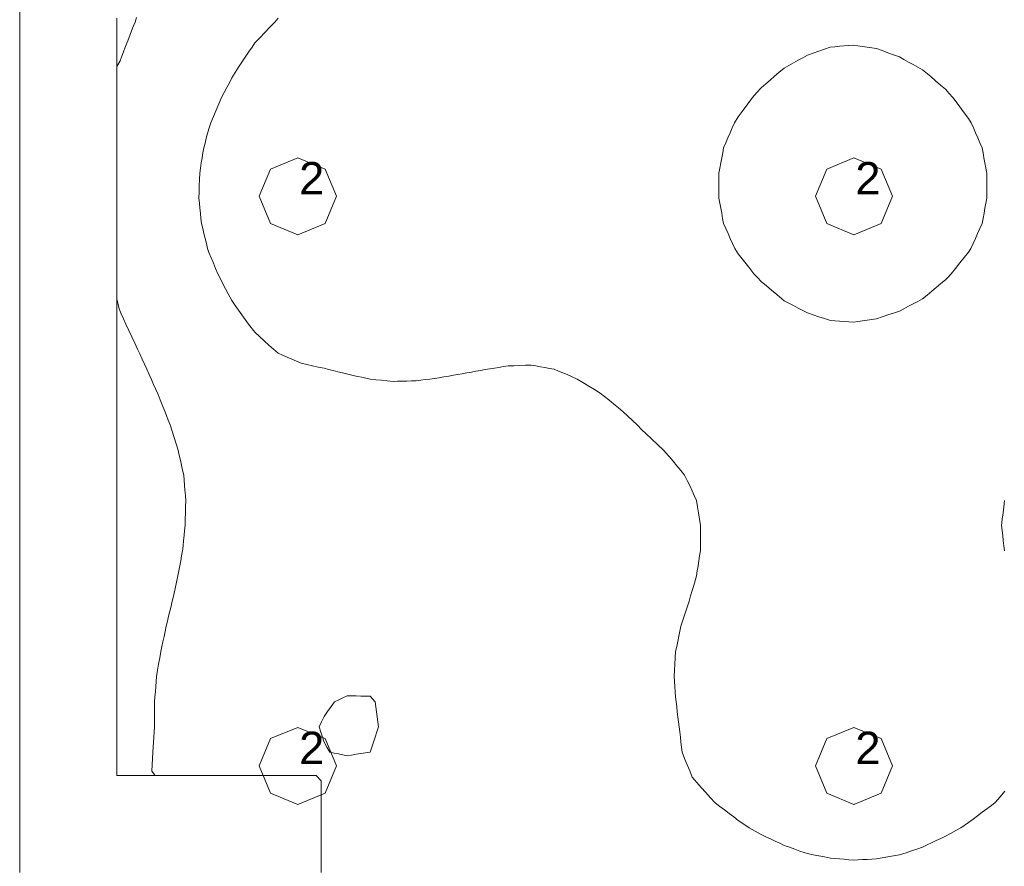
# Model space of a CAD drawing. Header units: millimetres. Extents: x -3350 to 1628655, y -3400 to 242269.
# Tile 47 of 73: x 1559793 to 1562832, y 12392 to 15005. Entities that reach past the tile are written whole.
import ezdxf
from ezdxf.xclip import XClip

# ---------------------------------------------------------------- set-up
doc = ezdxf.new("R2010")
doc.units = ezdxf.units.MM
doc.header["$MEASUREMENT"] = 0
doc.header["$XCLIPFRAME"] = 0
doc.linetypes.add('B0402', pattern=[937.5, 625, -312.5])
for name, color, linetype in [('19077_E_2-04_2_DLXLUMEX', 7, 'Continuous'), ('19077_E_2-04_2_New_0', 7, 'Continuous'), ('19077_E_2-04_2_New_DLXISO', 7, 'Continuous'), ('19077_E_2-04_2_New_DLXLUM', 7, 'Continuous')]:
    doc.layers.add(name, color=color, linetype=linetype)
doc.styles.add('GENERATED_STYLE_1', font='txt')

# ---------------------------------------------------------------- blocks, each defined once
blk = doc.blocks.new('Drawing_1_2', base_point=(1545683.5, -2338.8))
at = {"layer": '19077_E_2-04_2_New_0', "color": 6, "linetype": 'Continuous', "lineweight": 0}
for p, q in [((1559793.3, 12372.5), (1559793.3, 22372.5)), ((1559793.3, 22372.5), (1559793.3, 12372.5)), ((1559793.3, 12372.5), (1559793.3, 22372.5)), ((1559793.3, 12372.5), (1559793.3, 22372.5)), ((1559793.3, 22372.5), (1559793.3, 12372.5)), ((1559793.3, 12372.5), (1559793.3, 22372.5)), ((1559793.3, 22372.5), (1559793.3, 12372.5))]:
    blk.add_line(p, q, dxfattribs=at)
at = {"layer": '19077_E_2-04_2_New_DLXISO', "color": 30, "linetype": 'Continuous', "lineweight": 0, "flags": 128}
for points in [[(1560093.3, 15009.6), (1560093.3, 14993), (1560093.3, 14976.4), (1560093.3, 14959.8), (1560093.3, 14943.3), (1560093.3, 14926.7), (1560093.3, 14910.1), (1560093.3, 14893.5), (1560093.3, 14877), (1560093.3, 14860.4), (1560093.3, 14843.8), (1560093.3, 14827.2), (1560093.3, 14810.7), (1560093.3, 14794.1), (1560093.3, 14777.5), (1560093.3, 14760.9), (1560093.3, 14744.4), (1560093.3, 14727.8), (1560093.3, 14711.2), (1560093.3, 14694.6), (1560093.3, 14678.1), (1560093.3, 14661.5), (1560093.3, 14644.9), (1560093.3, 14628.3), (1560093.3, 14611.8), (1560093.3, 14595.2), (1560093.3, 14578.6), (1560093.3, 14562), (1560093.3, 14545.5), (1560093.3, 14528.9), (1560093.3, 14512.3), (1560093.3, 14495.7), (1560093.3, 14479.2), (1560093.3, 14462.6), (1560093.3, 14446), (1560093.3, 14429.4), (1560093.3, 14412.9), (1560093.3, 14396.3), (1560093.3, 14379.7), (1560093.3, 14363.1), (1560093.3, 14346.6), (1560093.3, 14330), (1560093.3, 14313.4), (1560093.3, 14296.8), (1560093.3, 14280.3), (1560093.3, 14263.7), (1560093.3, 14247.1), (1560093.3, 14230.5), (1560093.3, 14214), (1560093.3, 14197.4), (1560093.3, 14180.8), (1560093.3, 14164.2), (1560093.3, 14147.7), (1560093.3, 14131.1), (1560093.3, 14114.5), (1560093.3, 14097.9), (1560093.3, 14081.4), (1560093.3, 14064.8), (1560093.3, 14048.2), (1560093.3, 14031.6), (1560093.3, 14015.1), (1560093.3, 13998.5), (1560093.3, 13981.9), (1560093.3, 13965.3), (1560093.3, 13948.8), (1560093.3, 13932.2), (1560093.3, 13915.6), (1560093.3, 13899), (1560093.3, 13882.5), (1560093.3, 13865.9), (1560093.3, 13849.3), (1560093.3, 13832.7), (1560093.3, 13816.2), (1560093.3, 13799.6), (1560093.3, 13783), (1560093.3, 13766.4), (1560093.3, 13749.9), (1560093.3, 13733.3), (1560093.3, 13716.7), (1560093.3, 13700.1), (1560093.3, 13683.6), (1560093.3, 13667), (1560093.3, 13650.4), (1560093.3, 13633.8), (1560093.3, 13617.3), (1560093.3, 13600.7), (1560093.3, 13584.1), (1560093.3, 13567.5), (1560093.3, 13551), (1560093.3, 13534.4), (1560093.3, 13517.8), (1560093.3, 13501.2), (1560093.3, 13484.7), (1560093.3, 13468.1), (1560093.3, 13451.5), (1560093.3, 13434.9), (1560093.3, 13418.4), (1560093.3, 13401.8), (1560093.3, 13385.2), (1560093.3, 13368.6), (1560093.3, 13352.1), (1560093.3, 13335.5), (1560093.3, 13318.9), (1560093.3, 13302.4), (1560093.3, 13285.8), (1560093.3, 13269.2), (1560093.3, 13252.6), (1560093.3, 13236.1), (1560093.3, 13219.5), (1560093.3, 13202.9), (1560093.3, 13186.3), (1560093.3, 13169.8), (1560093.3, 13153.2), (1560093.3, 13136.6), (1560093.3, 13120), (1560093.3, 13103.5), (1560093.3, 13086.9), (1560093.3, 13070.3), (1560093.3, 13053.7), (1560093.3, 13037.2), (1560093.3, 13020.6), (1560093.3, 13004), (1560093.3, 12987.4), (1560093.3, 12970.9), (1560093.3, 12954.3), (1560093.3, 12937.7), (1560093.3, 12921.1), (1560093.3, 12904.6), (1560093.3, 12888), (1560093.3, 12871.4), (1560093.3, 12854.8), (1560093.3, 12838.3), (1560093.3, 12821.7), (1560093.3, 12805.1), (1560093.3, 12788.5), (1560093.3, 12772), (1560093.3, 12755.4), (1560093.3, 12738.8), (1560093.3, 12722.2), (1560093.3, 12705.7), (1560093.3, 12689.1), (1560093.3, 12672.5), (1560108.3, 12672.5), (1560123.3, 12672.5), (1560138.3, 12672.5), (1560153.3, 12672.5), (1560168.3, 12672.5), (1560183.3, 12672.5), (1560198.3, 12672.5), (1560213.3, 12672.5), (1560228.3, 12672.5), (1560243.3, 12672.5), (1560258.3, 12672.5), (1560273.3, 12672.5), (1560288.3, 12672.5), (1560303.3, 12672.5), (1560318.3, 12672.5), (1560333.3, 12672.5), (1560348.3, 12672.5), (1560363.3, 12672.5), (1560378.3, 12672.5), (1560393.3, 12672.5), (1560408.3, 12672.5), (1560423.3, 12672.5), (1560438.3, 12672.5), (1560453.3, 12672.5), (1560468.3, 12672.5), (1560483.3, 12672.5), (1560498.3, 12672.5), (1560513.3, 12672.5), (1560528.3, 12672.5), (1560543.3, 12672.5), (1560558.3, 12672.5), (1560573.3, 12672.5), (1560588.3, 12672.5), (1560603.3, 12672.5), (1560618.3, 12672.5), (1560633.3, 12672.5), (1560648.3, 12672.5), (1560663.3, 12672.5), (1560678.3, 12672.5), (1560693.3, 12672.5), (1560708.3, 12672.5), (1560723.3, 12655.9), (1560723.3, 12639.2), (1560723.3, 12622.5), (1560723.3, 12605.9), (1560723.3, 12589.2), (1560723.3, 12572.5), (1560723.3, 12555.9), (1560723.3, 12539.2), (1560723.3, 12522.5), (1560723.3, 12505.9), (1560723.3, 12489.2), (1560723.3, 12472.5), (1560723.3, 12455.9), (1560723.3, 12439.2), (1560723.3, 12422.5), (1560723.3, 12405.9), (1560723.3, 12389.2)], [(1560590.6, 15009.5), (1560580.4, 14998.1), (1560565.2, 14982), (1560550, 14965.8), (1560534.7, 14949.7), (1560519.5, 14933.5), (1560510.4, 14920.4), (1560500, 14904.8), (1560489.6, 14889.3), (1560479.2, 14873.8), (1560468.8, 14858.2), (1560458.4, 14842.7), (1560448.5, 14826), (1560440.5, 14810.8), (1560432.4, 14795.5), (1560424.4, 14780.2), (1560416.4, 14765), (1560408.1, 14745.5), (1560399.8, 14726.1), (1560391.6, 14706.7), (1560383.3, 14687.2), (1560377.5, 14668.8), (1560373.4, 14653.9), (1560369.3, 14639.1), (1560365.3, 14624.3), (1560361.2, 14609.5), (1560358.8, 14594), (1560356.3, 14578.4), (1560353.8, 14562.9), (1560351.4, 14547.3), (1560348.9, 14531.8), (1560348.3, 14512.4), (1560347.7, 14492.9), (1560347.1, 14473.5), (1560346.5, 14454.1), (1560348, 14438.5), (1560349.6, 14423), (1560351.2, 14407.5), (1560352.8, 14391.9), (1560354.4, 14376.4), (1560358.1, 14360.8), (1560361.9, 14345.3), (1560365.7, 14329.7), (1560369.4, 14314.2), (1560373.2, 14298.6), (1560377.5, 14286.7), (1560384.2, 14270.2), (1560391, 14253.8), (1560397.8, 14237.4), (1560404.5, 14220.9), (1560412.7, 14205.4), (1560420.8, 14189.8), (1560429, 14174.3), (1560437.1, 14158.8), (1560448.5, 14138), (1560458.7, 14123.5), (1560468.9, 14109), (1560479.2, 14094.5), (1560489.4, 14080), (1560499.6, 14065.5), (1560519.5, 14040.5), (1560533.9, 14027.3), (1560548.3, 14014.1), (1560562.7, 14001), (1560577, 13987.8), (1560590.6, 13975.7), (1560604.8, 13969.5), (1560619, 13963.4), (1560633.2, 13957.2), (1560647.4, 13951), (1560661.6, 13944.8), (1560679.4, 13940.9), (1560697.1, 13937), (1560714.9, 13933.1), (1560732.6, 13929.3), (1560746.8, 13925.7), (1560761, 13922.1), (1560775.2, 13918.5), (1560789.5, 13914.9), (1560810.1, 13910.1), (1560823, 13907.1), (1560836, 13904.2), (1560848.9, 13901.3), (1560861.8, 13898.4), (1560874.7, 13895.5), (1560892.5, 13893.8), (1560910.2, 13892.1), (1560928, 13890.4), (1560945.7, 13888.7), (1560959.9, 13889), (1560974.1, 13889.4), (1560988.4, 13889.8), (1561002.6, 13890.1), (1561016.8, 13890.5), (1561031, 13892.3), (1561045.2, 13894.2), (1561059.4, 13896), (1561073.6, 13897.8), (1561087.8, 13899.7), (1561102.7, 13902.3), (1561117.6, 13904.9), (1561132.5, 13907.5), (1561158.8, 13912.1), (1561173, 13914.7), (1561187.3, 13917.3), (1561201.5, 13919.8), (1561215.7, 13922.4), (1561229.9, 13925), (1561244.1, 13927.3), (1561258.3, 13929.6), (1561272.5, 13931.9), (1561286.7, 13934.2), (1561300.9, 13936.6), (1561318.7, 13937.1), (1561336.4, 13937.7), (1561354.2, 13938.3), (1561371.9, 13938.9), (1561386.2, 13936.4), (1561400.4, 13933.8), (1561414.6, 13931.3), (1561428.8, 13928.7), (1561443, 13926.2), (1561456.3, 13920.8), (1561469.7, 13915.4), (1561483, 13910.1), (1561498.5, 13903.1), (1561514, 13896.1), (1561531.8, 13885.3), (1561549.5, 13874.4), (1561567.3, 13863.5), (1561585.1, 13852.7), (1561598.1, 13842.5), (1561611.2, 13832.3), (1561626.2, 13819.8), (1561641.1, 13807.2), (1561656.1, 13794.6), (1561670.3, 13781.3), (1561684.6, 13767.9), (1561698.8, 13754.6), (1561713, 13740.7), (1561727.1, 13726.8), (1561744.8, 13710.2), (1561762.4, 13693.5), (1561780, 13676.9), (1561789.1, 13666.8), (1561798.2, 13656.6), (1561810.1, 13642.3), (1561821.9, 13627.9), (1561833.8, 13613.5), (1561845.7, 13599.2), (1561853.6, 13583.1), (1561861.4, 13567.1), (1561869.2, 13551), (1561875.5, 13536.2), (1561881.9, 13521.5), (1561885, 13502), (1561888.1, 13482.6), (1561891.2, 13463.2), (1561894.4, 13443.7), (1561894.3, 13428.2), (1561894.3, 13412.7), (1561894.3, 13397.1), (1561894.3, 13381.6), (1561894.3, 13366), (1561891.9, 13350.5), (1561889.5, 13334.9), (1561887.1, 13319.4), (1561884.7, 13303.9), (1561882.3, 13288.3), (1561875.8, 13266), (1561869.2, 13243.7), (1561864.2, 13227.2), (1561859.2, 13210.6), (1561854.1, 13195.1), (1561849.1, 13179.5), (1561844, 13164), (1561839, 13148.4), (1561833.9, 13132.9), (1561830.7, 13117.3), (1561827.5, 13101.8), (1561824.3, 13086.2), (1561821.1, 13070.7), (1561817.9, 13055.2), (1561816.7, 13035.7), (1561815.5, 13016.3), (1561814.4, 12996.9), (1561813.2, 12977.4), (1561814.4, 12961.9), (1561815.6, 12946.4), (1561816.7, 12930.8), (1561817.9, 12915.3), (1561819.1, 12899.7), (1561821.1, 12884.2), (1561823, 12868.6), (1561825, 12853.1), (1561827, 12837.5), (1561828.9, 12822), (1561830.7, 12806.5), (1561832.5, 12790.9), (1561834.2, 12775.4), (1561836, 12759.8), (1561837.8, 12744.3), (1561845.6, 12724.9), (1561853.5, 12705.6), (1561861.3, 12686.2), (1561869.3, 12666.6), (1561883.2, 12651), (1561897, 12635.5), (1561910.9, 12619.9), (1561924.8, 12604.4), (1561940.2, 12587.6), (1561954.4, 12576.8), (1561968.6, 12566), (1561982.9, 12555.2), (1561997.1, 12544.4), (1562011.3, 12533.6), (1562028.1, 12522.4), (1562045, 12511.1), (1562063.6, 12500.5), (1562082.3, 12489.8), (1562096.5, 12483.1), (1562110.7, 12476.4), (1562124.9, 12469.7), (1562139.1, 12463), (1562153.3, 12456.3), (1562169.4, 12450.5), (1562185.4, 12444.8), (1562201.4, 12439.1), (1562217.4, 12433.4), (1562224.4, 12431.3), (1562242.1, 12427.7), (1562259.9, 12424.2), (1562277.6, 12420.6), (1562295.4, 12417), (1562309.6, 12415.8), (1562323.8, 12414.7), (1562338, 12413.5), (1562352.2, 12412.3), (1562366.4, 12411.2), (1562380.7, 12411.8), (1562394.9, 12412.5), (1562409.1, 12413.2), (1562423.3, 12413.9), (1562437.5, 12414.6), (1562455.2, 12417.7), (1562473, 12420.9), (1562490.8, 12424.1), (1562508.5, 12427.3), (1562518.7, 12430.4), (1562528.9, 12433.4), (1562545.8, 12439.3), (1562562.7, 12445.2), (1562579.5, 12451), (1562593.8, 12457.7), (1562608, 12464.4), (1562622.2, 12471.1), (1562636.4, 12477.8), (1562650.6, 12484.5), (1562666.4, 12493.4), (1562682.3, 12502.3), (1562698.1, 12511.1), (1562721.6, 12526.9), (1562735.8, 12537.4), (1562750, 12548), (1562764.2, 12558.5), (1562778.4, 12569.1), (1562792.7, 12579.6), (1562804.3, 12588.9), (1562819.1, 12606.2), (1562834, 12623.6)], [(1562832.7, 13366), (1562830.9, 13381.6), (1562829.1, 13397.1), (1562827.4, 13412.7), (1562825.6, 13428.2), (1562823.8, 13443.7), (1562826, 13463.2), (1562828.3, 13482.6), (1562830.5, 13502), (1562832.7, 13521.5)]]:
    blk.add_lwpolyline(points, dxfattribs=at)
at = {"layer": '19077_E_2-04_2_New_DLXISO', "color": 14, "linetype": 'Continuous', "lineweight": 0, "flags": 128}
blk.add_lwpolyline([(1560093.3, 15009.6), (1560093.3, 14993), (1560093.3, 14976.4), (1560093.3, 14959.8), (1560093.3, 14943.3), (1560093.3, 14926.7), (1560093.3, 14910.1), (1560093.3, 14893.5), (1560093.3, 14877), (1560093.3, 14860.4), (1560093.3, 14843.8), (1560093.3, 14827.2), (1560093.3, 14810.7), (1560093.3, 14794.1), (1560093.3, 14777.5), (1560093.3, 14760.9), (1560093.3, 14744.4), (1560093.3, 14727.8), (1560093.3, 14711.2), (1560093.3, 14694.6), (1560093.3, 14678.1), (1560093.3, 14661.5), (1560093.3, 14644.9), (1560093.3, 14628.3), (1560093.3, 14611.8), (1560093.3, 14595.2), (1560093.3, 14578.6), (1560093.3, 14562), (1560093.3, 14545.5), (1560093.3, 14528.9), (1560093.3, 14512.3), (1560093.3, 14495.7), (1560093.3, 14479.2), (1560093.3, 14462.6), (1560093.3, 14446), (1560093.3, 14429.4), (1560093.3, 14412.9), (1560093.3, 14396.3), (1560093.3, 14379.7), (1560093.3, 14363.1), (1560093.3, 14346.6), (1560093.3, 14330), (1560093.3, 14313.4), (1560093.3, 14296.8), (1560093.3, 14280.3), (1560093.3, 14263.7), (1560093.3, 14247.1), (1560093.3, 14230.5), (1560093.3, 14214), (1560093.3, 14197.4), (1560093.3, 14180.8), (1560093.3, 14164.2), (1560093.3, 14147.7), (1560093.3, 14131.1), (1560093.3, 14114.5), (1560093.3, 14097.9), (1560093.3, 14081.4), (1560093.3, 14064.8), (1560093.3, 14048.2), (1560093.3, 14031.6), (1560093.3, 14015.1), (1560093.3, 13998.5), (1560093.3, 13981.9), (1560093.3, 13965.3), (1560093.3, 13948.8), (1560093.3, 13932.2), (1560093.3, 13915.6), (1560093.3, 13899), (1560093.3, 13882.5), (1560093.3, 13865.9), (1560093.3, 13849.3), (1560093.3, 13832.7), (1560093.3, 13816.2), (1560093.3, 13799.6), (1560093.3, 13783), (1560093.3, 13766.4), (1560093.3, 13749.9), (1560093.3, 13733.3), (1560093.3, 13716.7), (1560093.3, 13700.1), (1560093.3, 13683.6), (1560093.3, 13667), (1560093.3, 13650.4), (1560093.3, 13633.8), (1560093.3, 13617.3), (1560093.3, 13600.7), (1560093.3, 13584.1), (1560093.3, 13567.5), (1560093.3, 13551), (1560093.3, 13534.4), (1560093.3, 13517.8), (1560093.3, 13501.2), (1560093.3, 13484.7), (1560093.3, 13468.1), (1560093.3, 13451.5), (1560093.3, 13434.9), (1560093.3, 13418.4), (1560093.3, 13401.8), (1560093.3, 13385.2), (1560093.3, 13368.6), (1560093.3, 13352.1), (1560093.3, 13335.5), (1560093.3, 13318.9), (1560093.3, 13302.4), (1560093.3, 13285.8), (1560093.3, 13269.2), (1560093.3, 13252.6), (1560093.3, 13236.1), (1560093.3, 13219.5), (1560093.3, 13202.9), (1560093.3, 13186.3), (1560093.3, 13169.8), (1560093.3, 13153.2), (1560093.3, 13136.6), (1560093.3, 13120), (1560093.3, 13103.5), (1560093.3, 13086.9), (1560093.3, 13070.3), (1560093.3, 13053.7), (1560093.3, 13037.2), (1560093.3, 13020.6), (1560093.3, 13004), (1560093.3, 12987.4), (1560093.3, 12970.9), (1560093.3, 12954.3), (1560093.3, 12937.7), (1560093.3, 12921.1), (1560093.3, 12904.6), (1560093.3, 12888), (1560093.3, 12871.4), (1560093.3, 12854.8), (1560093.3, 12838.3), (1560093.3, 12821.7), (1560093.3, 12805.1), (1560093.3, 12788.5), (1560093.3, 12772), (1560093.3, 12755.4), (1560093.3, 12738.8), (1560093.3, 12722.2), (1560093.3, 12705.7), (1560093.3, 12689.1), (1560093.3, 12672.5), (1560108.3, 12672.5), (1560123.3, 12672.5), (1560138.3, 12672.5), (1560153.3, 12672.5), (1560168.3, 12672.5), (1560183.3, 12672.5), (1560198.3, 12672.5), (1560213.3, 12672.5), (1560228.3, 12672.5), (1560243.3, 12672.5), (1560258.3, 12672.5), (1560273.3, 12672.5), (1560288.3, 12672.5), (1560303.3, 12672.5), (1560318.3, 12672.5), (1560333.3, 12672.5), (1560348.3, 12672.5), (1560363.3, 12672.5), (1560378.3, 12672.5), (1560393.3, 12672.5), (1560408.3, 12672.5), (1560423.3, 12672.5), (1560438.3, 12672.5), (1560453.3, 12672.5), (1560468.3, 12672.5), (1560483.3, 12672.5), (1560498.3, 12672.5), (1560513.3, 12672.5), (1560528.3, 12672.5), (1560543.3, 12672.5), (1560558.3, 12672.5), (1560573.3, 12672.5), (1560588.3, 12672.5), (1560603.3, 12672.5), (1560618.3, 12672.5), (1560633.3, 12672.5), (1560648.3, 12672.5), (1560663.3, 12672.5), (1560678.3, 12672.5), (1560693.3, 12672.5), (1560708.3, 12672.5), (1560723.3, 12655.9), (1560723.3, 12639.2), (1560723.3, 12622.5), (1560723.3, 12605.9), (1560723.3, 12589.2), (1560723.3, 12572.5), (1560723.3, 12555.9), (1560723.3, 12539.2), (1560723.3, 12522.5), (1560723.3, 12505.9), (1560723.3, 12489.2), (1560723.3, 12472.5), (1560723.3, 12455.9), (1560723.3, 12439.2), (1560723.3, 12422.5), (1560723.3, 12405.9), (1560723.3, 12389.2)], dxfattribs=at)
at = {"layer": '19077_E_2-04_2_New_DLXISO', "color": 9, "linetype": 'Continuous', "lineweight": 0, "flags": 128}
blk.add_lwpolyline([(1560093.3, 15009.6), (1560093.3, 14993), (1560093.3, 14976.4), (1560093.3, 14959.8), (1560093.3, 14943.3), (1560093.3, 14926.7), (1560093.3, 14910.1), (1560093.3, 14893.5), (1560093.3, 14877), (1560093.3, 14860.4), (1560093.3, 14843.8), (1560093.3, 14827.2), (1560093.3, 14810.7), (1560093.3, 14794.1), (1560093.3, 14777.5), (1560093.3, 14760.9), (1560093.3, 14744.4), (1560093.3, 14727.8), (1560093.3, 14711.2), (1560093.3, 14694.6), (1560093.3, 14678.1), (1560093.3, 14661.5), (1560093.3, 14644.9), (1560093.3, 14628.3), (1560093.3, 14611.8), (1560093.3, 14595.2), (1560093.3, 14578.6), (1560093.3, 14562), (1560093.3, 14545.5), (1560093.3, 14528.9), (1560093.3, 14512.3), (1560093.3, 14495.7), (1560093.3, 14479.2), (1560093.3, 14462.6), (1560093.3, 14446), (1560093.3, 14429.4), (1560093.3, 14412.9), (1560093.3, 14396.3), (1560093.3, 14379.7), (1560093.3, 14363.1), (1560093.3, 14346.6), (1560093.3, 14330), (1560093.3, 14313.4), (1560093.3, 14296.8), (1560093.3, 14280.3), (1560093.3, 14263.7), (1560093.3, 14247.1), (1560093.3, 14230.5), (1560093.3, 14214), (1560093.3, 14197.4), (1560093.3, 14180.8), (1560093.3, 14164.2), (1560093.3, 14147.7), (1560093.3, 14131.1), (1560093.3, 14114.5), (1560093.3, 14097.9), (1560093.3, 14081.4), (1560093.3, 14064.8), (1560093.3, 14048.2), (1560093.3, 14031.6), (1560093.3, 14015.1), (1560093.3, 13998.5), (1560093.3, 13981.9), (1560093.3, 13965.3), (1560093.3, 13948.8), (1560093.3, 13932.2), (1560093.3, 13915.6), (1560093.3, 13899), (1560093.3, 13882.5), (1560093.3, 13865.9), (1560093.3, 13849.3), (1560093.3, 13832.7), (1560093.3, 13816.2), (1560093.3, 13799.6), (1560093.3, 13783), (1560093.3, 13766.4), (1560093.3, 13749.9), (1560093.3, 13733.3), (1560093.3, 13716.7), (1560093.3, 13700.1), (1560093.3, 13683.6), (1560093.3, 13667), (1560093.3, 13650.4), (1560093.3, 13633.8), (1560093.3, 13617.3), (1560093.3, 13600.7), (1560093.3, 13584.1), (1560093.3, 13567.5), (1560093.3, 13551), (1560093.3, 13534.4), (1560093.3, 13517.8), (1560093.3, 13501.2), (1560093.3, 13484.7), (1560093.3, 13468.1), (1560093.3, 13451.5), (1560093.3, 13434.9), (1560093.3, 13418.4), (1560093.3, 13401.8), (1560093.3, 13385.2), (1560093.3, 13368.6), (1560093.3, 13352.1), (1560093.3, 13335.5), (1560093.3, 13318.9), (1560093.3, 13302.4), (1560093.3, 13285.8), (1560093.3, 13269.2), (1560093.3, 13252.6), (1560093.3, 13236.1), (1560093.3, 13219.5), (1560093.3, 13202.9), (1560093.3, 13186.3), (1560093.3, 13169.8), (1560093.3, 13153.2), (1560093.3, 13136.6), (1560093.3, 13120), (1560093.3, 13103.5), (1560093.3, 13086.9), (1560093.3, 13070.3), (1560093.3, 13053.7), (1560093.3, 13037.2), (1560093.3, 13020.6), (1560093.3, 13004), (1560093.3, 12987.4), (1560093.3, 12970.9), (1560093.3, 12954.3), (1560093.3, 12937.7), (1560093.3, 12921.1), (1560093.3, 12904.6), (1560093.3, 12888), (1560093.3, 12871.4), (1560093.3, 12854.8), (1560093.3, 12838.3), (1560093.3, 12821.7), (1560093.3, 12805.1), (1560093.3, 12788.5), (1560093.3, 12772), (1560093.3, 12755.4), (1560093.3, 12738.8), (1560093.3, 12722.2), (1560093.3, 12705.7), (1560093.3, 12689.1), (1560093.3, 12672.5), (1560108.3, 12672.5), (1560123.3, 12672.5), (1560138.3, 12672.5), (1560153.3, 12672.5), (1560168.3, 12672.5), (1560183.3, 12672.5), (1560198.3, 12672.5), (1560213.3, 12672.5), (1560228.3, 12672.5), (1560243.3, 12672.5), (1560258.3, 12672.5), (1560273.3, 12672.5), (1560288.3, 12672.5), (1560303.3, 12672.5), (1560318.3, 12672.5), (1560333.3, 12672.5), (1560348.3, 12672.5), (1560363.3, 12672.5), (1560378.3, 12672.5), (1560393.3, 12672.5), (1560408.3, 12672.5), (1560423.3, 12672.5), (1560438.3, 12672.5), (1560453.3, 12672.5), (1560468.3, 12672.5), (1560483.3, 12672.5), (1560498.3, 12672.5), (1560513.3, 12672.5), (1560528.3, 12672.5), (1560543.3, 12672.5), (1560558.3, 12672.5), (1560573.3, 12672.5), (1560588.3, 12672.5), (1560603.3, 12672.5), (1560618.3, 12672.5), (1560633.3, 12672.5), (1560648.3, 12672.5), (1560663.3, 12672.5), (1560678.3, 12672.5), (1560693.3, 12672.5), (1560708.3, 12672.5), (1560723.3, 12655.9), (1560723.3, 12639.2), (1560723.3, 12622.5), (1560723.3, 12605.9), (1560723.3, 12589.2), (1560723.3, 12572.5), (1560723.3, 12555.9), (1560723.3, 12539.2), (1560723.3, 12522.5), (1560723.3, 12505.9), (1560723.3, 12489.2), (1560723.3, 12472.5), (1560723.3, 12455.9), (1560723.3, 12439.2), (1560723.3, 12422.5), (1560723.3, 12405.9), (1560723.3, 12389.2)], dxfattribs=at)
at = {"layer": '19077_E_2-04_2_New_DLXISO', "color": 2, "linetype": 'Continuous', "lineweight": 0, "flags": 128}
blk.add_lwpolyline([(1560093.3, 15009.6), (1560093.3, 14993), (1560093.3, 14976.4), (1560093.3, 14959.8), (1560093.3, 14943.3), (1560093.3, 14926.7), (1560093.3, 14910.1), (1560093.3, 14893.5), (1560093.3, 14877), (1560093.3, 14860.4), (1560093.3, 14843.8), (1560093.3, 14827.2), (1560093.3, 14810.7), (1560093.3, 14794.1), (1560093.3, 14777.5), (1560093.3, 14760.9), (1560093.3, 14744.4), (1560093.3, 14727.8), (1560093.3, 14711.2), (1560093.3, 14694.6), (1560093.3, 14678.1), (1560093.3, 14661.5), (1560093.3, 14644.9), (1560093.3, 14628.3), (1560093.3, 14611.8), (1560093.3, 14595.2), (1560093.3, 14578.6), (1560093.3, 14562), (1560093.3, 14545.5), (1560093.3, 14528.9), (1560093.3, 14512.3), (1560093.3, 14495.7), (1560093.3, 14479.2), (1560093.3, 14462.6), (1560093.3, 14446), (1560093.3, 14429.4), (1560093.3, 14412.9), (1560093.3, 14396.3), (1560093.3, 14379.7), (1560093.3, 14363.1), (1560093.3, 14346.6), (1560093.3, 14330), (1560093.3, 14313.4), (1560093.3, 14296.8), (1560093.3, 14280.3), (1560093.3, 14263.7), (1560093.3, 14247.1), (1560093.3, 14230.5), (1560093.3, 14214), (1560093.3, 14197.4), (1560093.3, 14180.8), (1560093.3, 14164.2), (1560093.3, 14147.7), (1560093.3, 14131.1), (1560093.3, 14114.5), (1560093.3, 14097.9), (1560093.3, 14081.4), (1560093.3, 14064.8), (1560093.3, 14048.2), (1560093.3, 14031.6), (1560093.3, 14015.1), (1560093.3, 13998.5), (1560093.3, 13981.9), (1560093.3, 13965.3), (1560093.3, 13948.8), (1560093.3, 13932.2), (1560093.3, 13915.6), (1560093.3, 13899), (1560093.3, 13882.5), (1560093.3, 13865.9), (1560093.3, 13849.3), (1560093.3, 13832.7), (1560093.3, 13816.2), (1560093.3, 13799.6), (1560093.3, 13783), (1560093.3, 13766.4), (1560093.3, 13749.9), (1560093.3, 13733.3), (1560093.3, 13716.7), (1560093.3, 13700.1), (1560093.3, 13683.6), (1560093.3, 13667), (1560093.3, 13650.4), (1560093.3, 13633.8), (1560093.3, 13617.3), (1560093.3, 13600.7), (1560093.3, 13584.1), (1560093.3, 13567.5), (1560093.3, 13551), (1560093.3, 13534.4), (1560093.3, 13517.8), (1560093.3, 13501.2), (1560093.3, 13484.7), (1560093.3, 13468.1), (1560093.3, 13451.5), (1560093.3, 13434.9), (1560093.3, 13418.4), (1560093.3, 13401.8), (1560093.3, 13385.2), (1560093.3, 13368.6), (1560093.3, 13352.1), (1560093.3, 13335.5), (1560093.3, 13318.9), (1560093.3, 13302.4), (1560093.3, 13285.8), (1560093.3, 13269.2), (1560093.3, 13252.6), (1560093.3, 13236.1), (1560093.3, 13219.5), (1560093.3, 13202.9), (1560093.3, 13186.3), (1560093.3, 13169.8), (1560093.3, 13153.2), (1560093.3, 13136.6), (1560093.3, 13120), (1560093.3, 13103.5), (1560093.3, 13086.9), (1560093.3, 13070.3), (1560093.3, 13053.7), (1560093.3, 13037.2), (1560093.3, 13020.6), (1560093.3, 13004), (1560093.3, 12987.4), (1560093.3, 12970.9), (1560093.3, 12954.3), (1560093.3, 12937.7), (1560093.3, 12921.1), (1560093.3, 12904.6), (1560093.3, 12888), (1560093.3, 12871.4), (1560093.3, 12854.8), (1560093.3, 12838.3), (1560093.3, 12821.7), (1560093.3, 12805.1), (1560093.3, 12788.5), (1560093.3, 12772), (1560093.3, 12755.4), (1560093.3, 12738.8), (1560093.3, 12722.2), (1560093.3, 12705.7), (1560093.3, 12689.1), (1560093.3, 12672.5), (1560108.3, 12672.5), (1560123.3, 12672.5), (1560138.3, 12672.5), (1560153.3, 12672.5), (1560168.3, 12672.5), (1560183.3, 12672.5), (1560198.3, 12672.5), (1560213.3, 12672.5), (1560228.3, 12672.5), (1560243.3, 12672.5), (1560258.3, 12672.5), (1560273.3, 12672.5), (1560288.3, 12672.5), (1560303.3, 12672.5), (1560318.3, 12672.5), (1560333.3, 12672.5), (1560348.3, 12672.5), (1560363.3, 12672.5), (1560378.3, 12672.5), (1560393.3, 12672.5), (1560408.3, 12672.5), (1560423.3, 12672.5), (1560438.3, 12672.5), (1560453.3, 12672.5), (1560468.3, 12672.5), (1560483.3, 12672.5), (1560498.3, 12672.5), (1560513.3, 12672.5), (1560528.3, 12672.5), (1560543.3, 12672.5), (1560558.3, 12672.5), (1560573.3, 12672.5), (1560588.3, 12672.5), (1560603.3, 12672.5), (1560618.3, 12672.5), (1560633.3, 12672.5), (1560648.3, 12672.5), (1560663.3, 12672.5), (1560678.3, 12672.5), (1560693.3, 12672.5), (1560708.3, 12672.5), (1560723.3, 12655.9), (1560723.3, 12639.2), (1560723.3, 12622.5), (1560723.3, 12605.9), (1560723.3, 12589.2), (1560723.3, 12572.5), (1560723.3, 12555.9), (1560723.3, 12539.2), (1560723.3, 12522.5), (1560723.3, 12505.9), (1560723.3, 12489.2), (1560723.3, 12472.5), (1560723.3, 12455.9), (1560723.3, 12439.2), (1560723.3, 12422.5), (1560723.3, 12405.9), (1560723.3, 12389.2)], dxfattribs=at)
at = {"layer": '19077_E_2-04_2_New_DLXISO', "color": 5, "linetype": 'Continuous', "lineweight": 0, "flags": 128}
blk.add_lwpolyline([(1560093.3, 15009.6), (1560093.3, 14993), (1560093.3, 14976.4), (1560093.3, 14959.8), (1560093.3, 14943.3), (1560093.3, 14926.7), (1560093.3, 14910.1), (1560093.3, 14893.5), (1560093.3, 14877), (1560093.3, 14860.4), (1560093.3, 14843.8), (1560093.3, 14827.2), (1560093.3, 14810.7), (1560093.3, 14794.1), (1560093.3, 14777.5), (1560093.3, 14760.9), (1560093.3, 14744.4), (1560093.3, 14727.8), (1560093.3, 14711.2), (1560093.3, 14694.6), (1560093.3, 14678.1), (1560093.3, 14661.5), (1560093.3, 14644.9), (1560093.3, 14628.3), (1560093.3, 14611.8), (1560093.3, 14595.2), (1560093.3, 14578.6), (1560093.3, 14562), (1560093.3, 14545.5), (1560093.3, 14528.9), (1560093.3, 14512.3), (1560093.3, 14495.7), (1560093.3, 14479.2), (1560093.3, 14462.6), (1560093.3, 14446), (1560093.3, 14429.4), (1560093.3, 14412.9), (1560093.3, 14396.3), (1560093.3, 14379.7), (1560093.3, 14363.1), (1560093.3, 14346.6), (1560093.3, 14330), (1560093.3, 14313.4), (1560093.3, 14296.8), (1560093.3, 14280.3), (1560093.3, 14263.7), (1560093.3, 14247.1), (1560093.3, 14230.5), (1560093.3, 14214), (1560093.3, 14197.4), (1560093.3, 14180.8), (1560093.3, 14164.2), (1560093.3, 14147.7), (1560093.3, 14131.1), (1560093.3, 14114.5), (1560093.3, 14097.9), (1560093.3, 14081.4), (1560093.3, 14064.8), (1560093.3, 14048.2), (1560093.3, 14031.6), (1560093.3, 14015.1), (1560093.3, 13998.5), (1560093.3, 13981.9), (1560093.3, 13965.3), (1560093.3, 13948.8), (1560093.3, 13932.2), (1560093.3, 13915.6), (1560093.3, 13899), (1560093.3, 13882.5), (1560093.3, 13865.9), (1560093.3, 13849.3), (1560093.3, 13832.7), (1560093.3, 13816.2), (1560093.3, 13799.6), (1560093.3, 13783), (1560093.3, 13766.4), (1560093.3, 13749.9), (1560093.3, 13733.3), (1560093.3, 13716.7), (1560093.3, 13700.1), (1560093.3, 13683.6), (1560093.3, 13667), (1560093.3, 13650.4), (1560093.3, 13633.8), (1560093.3, 13617.3), (1560093.3, 13600.7), (1560093.3, 13584.1), (1560093.3, 13567.5), (1560093.3, 13551), (1560093.3, 13534.4), (1560093.3, 13517.8), (1560093.3, 13501.2), (1560093.3, 13484.7), (1560093.3, 13468.1), (1560093.3, 13451.5), (1560093.3, 13434.9), (1560093.3, 13418.4), (1560093.3, 13401.8), (1560093.3, 13385.2), (1560093.3, 13368.6), (1560093.3, 13352.1), (1560093.3, 13335.5), (1560093.3, 13318.9), (1560093.3, 13302.4), (1560093.3, 13285.8), (1560093.3, 13269.2), (1560093.3, 13252.6), (1560093.3, 13236.1), (1560093.3, 13219.5), (1560093.3, 13202.9), (1560093.3, 13186.3), (1560093.3, 13169.8), (1560093.3, 13153.2), (1560093.3, 13136.6), (1560093.3, 13120), (1560093.3, 13103.5), (1560093.3, 13086.9), (1560093.3, 13070.3), (1560093.3, 13053.7), (1560093.3, 13037.2), (1560093.3, 13020.6), (1560093.3, 13004), (1560093.3, 12987.4), (1560093.3, 12970.9), (1560093.3, 12954.3), (1560093.3, 12937.7), (1560093.3, 12921.1), (1560093.3, 12904.6), (1560093.3, 12888), (1560093.3, 12871.4), (1560093.3, 12854.8), (1560093.3, 12838.3), (1560093.3, 12821.7), (1560093.3, 12805.1), (1560093.3, 12788.5), (1560093.3, 12772), (1560093.3, 12755.4), (1560093.3, 12738.8), (1560093.3, 12722.2), (1560093.3, 12705.7), (1560093.3, 12689.1), (1560093.3, 12672.5), (1560108.3, 12672.5), (1560123.3, 12672.5), (1560138.3, 12672.5), (1560153.3, 12672.5), (1560168.3, 12672.5), (1560183.3, 12672.5), (1560198.3, 12672.5), (1560213.3, 12672.5), (1560228.3, 12672.5), (1560243.3, 12672.5), (1560258.3, 12672.5), (1560273.3, 12672.5), (1560288.3, 12672.5), (1560303.3, 12672.5), (1560318.3, 12672.5), (1560333.3, 12672.5), (1560348.3, 12672.5), (1560363.3, 12672.5), (1560378.3, 12672.5), (1560393.3, 12672.5), (1560408.3, 12672.5), (1560423.3, 12672.5), (1560438.3, 12672.5), (1560453.3, 12672.5), (1560468.3, 12672.5), (1560483.3, 12672.5), (1560498.3, 12672.5), (1560513.3, 12672.5), (1560528.3, 12672.5), (1560543.3, 12672.5), (1560558.3, 12672.5), (1560573.3, 12672.5), (1560588.3, 12672.5), (1560603.3, 12672.5), (1560618.3, 12672.5), (1560633.3, 12672.5), (1560648.3, 12672.5), (1560663.3, 12672.5), (1560678.3, 12672.5), (1560693.3, 12672.5), (1560708.3, 12672.5), (1560723.3, 12655.9), (1560723.3, 12639.2), (1560723.3, 12622.5), (1560723.3, 12605.9), (1560723.3, 12589.2), (1560723.3, 12572.5), (1560723.3, 12555.9), (1560723.3, 12539.2), (1560723.3, 12522.5), (1560723.3, 12505.9), (1560723.3, 12489.2), (1560723.3, 12472.5), (1560723.3, 12455.9), (1560723.3, 12439.2), (1560723.3, 12422.5), (1560723.3, 12405.9), (1560723.3, 12389.2)], dxfattribs=at)
at = {"layer": '19077_E_2-04_2_New_DLXISO', "color": 3, "linetype": 'Continuous', "lineweight": 0, "flags": 128}
blk.add_lwpolyline([(1560154.3, 15011.7), (1560149.3, 14998.1), (1560141.8, 14978.7), (1560134.3, 14959.3), (1560126.8, 14939.8), (1560119.3, 14920.4), (1560114.1, 14906.3), (1560108.9, 14892.2), (1560103.7, 14878.1), (1560093.3, 14860.4), (1560093.3, 14843.8), (1560093.3, 14827.2), (1560093.3, 14810.7), (1560093.3, 14794.1), (1560093.3, 14777.5), (1560093.3, 14760.9), (1560093.3, 14744.4), (1560093.3, 14727.8), (1560093.3, 14711.2), (1560093.3, 14694.6), (1560093.3, 14678.1), (1560093.3, 14661.5), (1560093.3, 14644.9), (1560093.3, 14628.3), (1560093.3, 14611.8), (1560093.3, 14595.2), (1560093.3, 14578.6), (1560093.3, 14562), (1560093.3, 14545.5), (1560093.3, 14528.9), (1560093.3, 14512.3), (1560093.3, 14495.7), (1560093.3, 14479.2), (1560093.3, 14462.6), (1560093.3, 14446), (1560093.3, 14429.4), (1560093.3, 14412.9), (1560093.3, 14396.3), (1560093.3, 14379.7), (1560093.3, 14363.1), (1560093.3, 14346.6), (1560093.3, 14330), (1560093.3, 14313.4), (1560093.3, 14296.8), (1560093.3, 14280.3), (1560093.3, 14263.7), (1560093.3, 14247.1), (1560093.3, 14230.5), (1560093.3, 14214), (1560093.3, 14197.4), (1560093.3, 14180.8), (1560093.3, 14164.2), (1560093.3, 14147.7), (1560093.3, 14143.2), (1560100.1, 14113.2), (1560106.9, 14097.3), (1560113.7, 14081.4), (1560120.5, 14065.5), (1560129.7, 14046.1), (1560139, 14026.6), (1560148.2, 14007.2), (1560157.4, 13987.8), (1560164.3, 13973.7), (1560171.5, 13957.8), (1560178.6, 13941.9), (1560185.8, 13926), (1560192.9, 13910.1), (1560199.8, 13894.5), (1560206.6, 13879), (1560213.5, 13863.4), (1560220.3, 13847.9), (1560227.2, 13832.3), (1560235.4, 13811.4), (1560240.9, 13797.2), (1560246.3, 13783), (1560251.8, 13768.8), (1560257.3, 13754.6), (1560263.6, 13735.2), (1560270, 13715.8), (1560276.3, 13696.3), (1560282.6, 13676.9), (1560286, 13661.4), (1560289.4, 13645.8), (1560292.8, 13630.3), (1560296.1, 13614.7), (1560299.5, 13599.2), (1560300.8, 13583.6), (1560302.1, 13568.1), (1560303.4, 13552.6), (1560304.7, 13537), (1560306.1, 13521.5), (1560305.5, 13502), (1560305, 13482.6), (1560304.5, 13463.2), (1560304, 13443.7), (1560302.3, 13428.2), (1560300.7, 13412.7), (1560299, 13397.1), (1560297.4, 13381.6), (1560295.7, 13366), (1560293, 13350.5), (1560290.2, 13334.9), (1560287.4, 13319.4), (1560284.7, 13303.9), (1560281.9, 13288.3), (1560277.5, 13268.9), (1560273, 13249.5), (1560268.6, 13230), (1560264.1, 13210.6), (1560260.4, 13195.1), (1560256.8, 13179.5), (1560253.1, 13164), (1560249.4, 13148.4), (1560245.7, 13132.9), (1560242.3, 13117), (1560238.8, 13101.1), (1560235.4, 13085.2), (1560232, 13070.2), (1560228.6, 13055.2), (1560225.4, 13035.7), (1560222.1, 13016.3), (1560218.9, 12996.9), (1560215.6, 12977.4), (1560214.4, 12961.9), (1560213.2, 12946.4), (1560212, 12930.8), (1560210.8, 12915.3), (1560209.6, 12899.7), (1560209.5, 12884.2), (1560209.4, 12868.6), (1560209.3, 12853.1), (1560209.2, 12837.5), (1560209.1, 12822), (1560208.1, 12806.5), (1560207.1, 12790.9), (1560206, 12775.4), (1560205, 12759.8), (1560203.9, 12744.3), (1560202.9, 12724.9), (1560201.8, 12705.4), (1560200.7, 12686), (1560211.6, 12672.5), (1560213.3, 12672.5), (1560228.3, 12672.5), (1560243.3, 12672.5), (1560258.3, 12672.5), (1560273.3, 12672.5), (1560288.3, 12672.5), (1560303.3, 12672.5), (1560318.3, 12672.5), (1560333.3, 12672.5), (1560348.3, 12672.5), (1560363.3, 12672.5), (1560378.3, 12672.5), (1560393.3, 12672.5), (1560408.3, 12672.5), (1560423.3, 12672.5), (1560438.3, 12672.5), (1560453.3, 12672.5), (1560468.3, 12672.5), (1560483.3, 12672.5), (1560498.3, 12672.5), (1560513.3, 12672.5), (1560528.3, 12672.5), (1560543.3, 12672.5), (1560558.3, 12672.5), (1560573.3, 12672.5), (1560588.3, 12672.5), (1560603.3, 12672.5), (1560618.3, 12672.5), (1560633.3, 12672.5), (1560648.3, 12672.5), (1560663.3, 12672.5), (1560678.3, 12672.5), (1560693.3, 12672.5), (1560708.3, 12672.5), (1560723.3, 12655.9), (1560723.3, 12639.2), (1560723.3, 12622.5), (1560723.3, 12605.9), (1560723.3, 12589.2), (1560723.3, 12572.5), (1560723.3, 12555.9), (1560723.3, 12539.2), (1560723.3, 12522.5), (1560723.3, 12505.9), (1560723.3, 12489.2), (1560723.3, 12472.5), (1560723.3, 12455.9), (1560723.3, 12439.2), (1560723.3, 12422.5), (1560723.3, 12405.9), (1560723.3, 12397.4), (1560723.3, 12372.5)], dxfattribs=at)
at = {"layer": '19077_E_2-04_2_New_DLXISO', "color": 74, "linetype": 'Continuous', "lineweight": 0, "flags": 128}
blk.add_lwpolyline([(1561957, 14423), (1561960, 14407.5), (1561962.9, 14391.9), (1561965.9, 14376.4), (1561972.8, 14360.8), (1561979.6, 14345.3), (1561986.5, 14329.7), (1561993.3, 14314.2), (1562000.2, 14298.6), (1562011.3, 14282.4), (1562027.4, 14261.9), (1562043.5, 14241.4), (1562059.5, 14220.9), (1562070.9, 14209.2), (1562082.3, 14197.4), (1562098.2, 14183.9), (1562114.1, 14170.3), (1562130, 14156.8), (1562145.9, 14143.2), (1562153.3, 14137.8), (1562167.5, 14130.2), (1562181.8, 14122.7), (1562196, 14115.1), (1562210.2, 14107.5), (1562224.4, 14099.9), (1562242.1, 14094.2), (1562259.9, 14088.5), (1562277.6, 14082.7), (1562295.4, 14077), (1562309.6, 14075.8), (1562323.8, 14074.7), (1562338, 14073.5), (1562352.2, 14072.4), (1562366.4, 14071.2), (1562380.7, 14073.3), (1562394.9, 14075.4), (1562409.1, 14077.5), (1562423.3, 14079.6), (1562437.5, 14081.7), (1562455.2, 14087.7), (1562473, 14093.7), (1562490.8, 14099.7), (1562508.5, 14105.7), (1562522.7, 14113.1), (1562536.9, 14120.5), (1562551.1, 14127.9), (1562565.3, 14135.3), (1562580.3, 14143.2), (1562594.4, 14155), (1562608.4, 14166.9), (1562622.5, 14178.7), (1562636.5, 14190.5), (1562650.6, 14202.3), (1562659.7, 14211.6), (1562668.8, 14220.9), (1562682, 14237.6), (1562695.2, 14254.3), (1562708.4, 14271), (1562721.6, 14287.6), (1562729.2, 14298.6), (1562736.1, 14314.2), (1562743, 14329.7), (1562749.9, 14345.3), (1562756.8, 14360.8), (1562763.8, 14376.4), (1562766.7, 14391.9), (1562769.7, 14407.5), (1562772.7, 14423), (1562775.7, 14438.5), (1562778.7, 14454.1), (1562778.6, 14473.5), (1562778.4, 14492.9), (1562778.3, 14512.4), (1562778.2, 14531.8), (1562775.3, 14547.3), (1562772.5, 14562.9), (1562769.6, 14578.4), (1562766.7, 14594), (1562763.8, 14609.5), (1562757.1, 14625.1), (1562750.5, 14640.6), (1562743.8, 14656.2), (1562737.2, 14671.7), (1562730.5, 14687.2), (1562721.6, 14700.7), (1562705.7, 14722.1), (1562689.7, 14743.5), (1562673.7, 14765), (1562662.2, 14777.7), (1562650.6, 14790.4), (1562635.4, 14803.5), (1562620.3, 14816.5), (1562605.1, 14829.6), (1562590, 14842.7), (1562579.5, 14850.6), (1562565.3, 14858.6), (1562551.1, 14866.5), (1562536.9, 14874.5), (1562522.7, 14882.5), (1562508.5, 14890.5), (1562490.8, 14896.9), (1562473, 14903.3), (1562455.2, 14909.7), (1562437.5, 14916), (1562423.1, 14918.2), (1562408.7, 14920.4), (1562394.6, 14922.5), (1562380.5, 14924.6), (1562366.4, 14926.7), (1562352.2, 14925.4), (1562338, 14924.2), (1562323.8, 14923), (1562309.6, 14921.8), (1562294.9, 14920.4), (1562277.2, 14914.3), (1562259.6, 14908.3), (1562242, 14902.2), (1562224.4, 14896.1), (1562210.2, 14888), (1562196, 14879.9), (1562181.8, 14871.8), (1562167.5, 14863.7), (1562153.3, 14855.6), (1562136.6, 14842.7), (1562123, 14830.8), (1562109.4, 14819), (1562095.9, 14807.1), (1562082.3, 14795.2), (1562068.7, 14780.1), (1562055, 14765), (1562040.4, 14745.2), (1562025.8, 14725.5), (1562011.3, 14705.8), (1561999.1, 14687.2), (1561992.5, 14671.7), (1561985.8, 14656.2), (1561979.2, 14640.6), (1561972.6, 14625.1), (1561966, 14609.5), (1561963.1, 14594), (1561960.2, 14578.4), (1561957.3, 14562.9), (1561954.4, 14547.3), (1561951.5, 14531.8), (1561951.4, 14512.4), (1561951.3, 14492.9), (1561951.2, 14473.5), (1561951.1, 14454.1), (1561954.1, 14438.5)], close=True, dxfattribs=at)
at = {"layer": '19077_E_2-04_2_New_DLXISO', "color": 30, "linetype": 'Continuous', "lineweight": 0, "flags": 128}
blk.add_lwpolyline([(1560722.4, 12806.3), (1560727.5, 12790.7), (1560732.6, 12775), (1560741.8, 12759.6), (1560750.9, 12744.3), (1560764.1, 12741.5), (1560777.3, 12738.7), (1560790.5, 12735.9), (1560803.7, 12733.1), (1560817.9, 12735.4), (1560832.1, 12737.6), (1560846.3, 12739.8), (1560860.5, 12742), (1560874.7, 12744.3), (1560879.9, 12759.8), (1560885.2, 12775.4), (1560890.4, 12790.9), (1560895.6, 12806.5), (1560900.8, 12822), (1560898.8, 12837.5), (1560896.8, 12853.1), (1560894.8, 12868.6), (1560892.9, 12884.2), (1560890.9, 12899.7), (1560874.7, 12917), (1560860.5, 12917.3), (1560846.3, 12917.5), (1560832.1, 12917.8), (1560817.9, 12918), (1560803.7, 12918.3), (1560790.8, 12912.1), (1560777.9, 12905.9), (1560765, 12899.7), (1560754.2, 12884.7), (1560743.4, 12869.7), (1560732.6, 12854.7), (1560724.9, 12838.3), (1560717.2, 12822)], close=True, dxfattribs=at)
at = {"layer": '19077_E_2-04_2_New_DLXLUM', "color": 1, "linetype": 'Continuous', "lineweight": 0}
for p, q in [((1560567.5, 14544.2), (1560651.6, 14579.1)), ((1560651.6, 14579.1), (1560567.5, 14544.2)), ((1560651.6, 14579.1), (1560567.5, 14544.2)), ((1560567.5, 14544.2), (1560651.6, 14579.1)), ((1560651.6, 14579.1), (1560735.8, 14544.2)), ((1560735.8, 14544.2), (1560651.6, 14579.1)), ((1560651.6, 14579.1), (1560651.7, 14579.1)), ((1560735.8, 14544.2), (1560651.6, 14579.1)), ((1560651.6, 14579.1), (1560651.7, 14579.1)), ((1560651.6, 14579.1), (1560735.8, 14544.2)), ((1562284.1, 14544.2), (1562368.3, 14579.1)), ((1562368.3, 14579.1), (1562284.1, 14544.2)), ((1562368.3, 14579.1), (1562284.1, 14544.2)), ((1562284.1, 14544.2), (1562368.3, 14579.1)), ((1562368.3, 14579.1), (1562452.5, 14544.2)), ((1562452.5, 14544.2), (1562368.3, 14579.1)), ((1562368.3, 14579.1), (1562368.4, 14579.1)), ((1562452.5, 14544.2), (1562368.3, 14579.1)), ((1562368.3, 14579.1), (1562368.4, 14579.1)), ((1562368.3, 14579.1), (1562452.5, 14544.2)), ((1560532.6, 14460), (1560567.5, 14544.2)), ((1560567.5, 14544.2), (1560532.6, 14460)), ((1560567.5, 14544.2), (1560532.6, 14460)), ((1560532.6, 14460), (1560567.5, 14544.2)), ((1560567.5, 14544.2), (1560567.5, 14544.2)), ((1560567.5, 14544.2), (1560567.5, 14544.2)), ((1560735.8, 14544.2), (1560770.7, 14460)), ((1560770.7, 14460), (1560735.8, 14544.2)), ((1560735.8, 14544.2), (1560735.9, 14544.2)), ((1560770.7, 14460), (1560735.8, 14544.2)), ((1560735.8, 14544.2), (1560735.9, 14544.2)), ((1560735.8, 14544.2), (1560770.7, 14460)), ((1562249.3, 14460), (1562284.1, 14544.2)), ((1562284.1, 14544.2), (1562249.3, 14460)), ((1562284.1, 14544.2), (1562249.3, 14460)), ((1562249.3, 14460), (1562284.1, 14544.2)), ((1562284.1, 14544.2), (1562284.2, 14544.2)), ((1562284.1, 14544.2), (1562284.2, 14544.2)), ((1562452.5, 14544.2), (1562487.3, 14460)), ((1562487.3, 14460), (1562452.5, 14544.2)), ((1562452.5, 14544.2), (1562452.5, 14544.2)), ((1562487.3, 14460), (1562452.5, 14544.2)), ((1562452.5, 14544.2), (1562452.5, 14544.2)), ((1562452.5, 14544.2), (1562487.3, 14460)), ((1560567.5, 14375.9), (1560532.6, 14460)), ((1560532.6, 14460), (1560567.5, 14375.9)), ((1560532.6, 14460), (1560567.5, 14375.9)), ((1560567.5, 14375.9), (1560532.6, 14460)), ((1560532.6, 14460), (1560532.7, 14460)), ((1560532.6, 14460), (1560532.7, 14460)), ((1560770.7, 14460), (1560735.8, 14375.9)), ((1560735.8, 14375.9), (1560770.7, 14460)), ((1560735.8, 14375.9), (1560770.7, 14460)), ((1560770.7, 14460), (1560735.8, 14375.9)), ((1560770.7, 14460), (1560770.7, 14460)), ((1560770.7, 14460), (1560770.7, 14460)), ((1562284.1, 14375.9), (1562249.3, 14460)), ((1562249.3, 14460), (1562284.1, 14375.9)), ((1562249.3, 14460), (1562284.1, 14375.9)), ((1562284.1, 14375.9), (1562249.3, 14460)), ((1562249.3, 14460), (1562249.3, 14460)), ((1562249.3, 14460), (1562249.3, 14460)), ((1562487.3, 14460), (1562452.5, 14375.9)), ((1562452.5, 14375.9), (1562487.3, 14460)), ((1562452.5, 14375.9), (1562487.3, 14460)), ((1562487.3, 14460), (1562452.5, 14375.9)), ((1562487.3, 14460), (1562487.4, 14460)), ((1562487.3, 14460), (1562487.4, 14460)), ((1560651.6, 14341), (1560567.5, 14375.9)), ((1560567.5, 14375.9), (1560651.6, 14341)), ((1560567.5, 14375.9), (1560567.5, 14375.9)), ((1560567.5, 14375.9), (1560651.6, 14341)), ((1560651.6, 14341), (1560567.5, 14375.9)), ((1560567.5, 14375.9), (1560567.5, 14375.9)), ((1560735.8, 14375.9), (1560651.6, 14341)), ((1560651.6, 14341), (1560735.8, 14375.9)), ((1560651.6, 14341), (1560735.8, 14375.9)), ((1560735.8, 14375.9), (1560651.6, 14341)), ((1560735.8, 14375.9), (1560735.9, 14375.9)), ((1560735.8, 14375.9), (1560735.9, 14375.9)), ((1562368.3, 14341), (1562284.1, 14375.9)), ((1562284.1, 14375.9), (1562368.3, 14341)), ((1562284.1, 14375.9), (1562368.3, 14341)), ((1562368.3, 14341), (1562284.1, 14375.9)), ((1562284.1, 14375.9), (1562284.2, 14375.9)), ((1562284.1, 14375.9), (1562284.2, 14375.9)), ((1562452.5, 14375.9), (1562368.3, 14341)), ((1562368.3, 14341), (1562452.5, 14375.9)), ((1562368.3, 14341), (1562452.5, 14375.9)), ((1562452.5, 14375.9), (1562368.3, 14341)), ((1562452.5, 14375.9), (1562452.5, 14375.9)), ((1562452.5, 14375.9), (1562452.5, 14375.9)), ((1560651.6, 14341), (1560651.7, 14341)), ((1560651.6, 14341), (1560651.7, 14341)), ((1562368.3, 14341), (1562368.4, 14341)), ((1562368.3, 14341), (1562368.4, 14341)), ((1560567.5, 12785.9), (1560651.6, 12820.7)), ((1560651.6, 12820.7), (1560567.5, 12785.9)), ((1560651.6, 12820.7), (1560567.5, 12785.9)), ((1560567.5, 12785.9), (1560651.6, 12820.7)), ((1560651.6, 12820.7), (1560735.8, 12785.9)), ((1560735.8, 12785.9), (1560651.6, 12820.7)), ((1560651.6, 12820.7), (1560651.7, 12820.7)), ((1560735.8, 12785.9), (1560651.6, 12820.7)), ((1560651.6, 12820.7), (1560651.7, 12820.7)), ((1560651.6, 12820.7), (1560735.8, 12785.9)), ((1562284.1, 12785.9), (1562368.3, 12820.7)), ((1562368.3, 12820.7), (1562284.1, 12785.9)), ((1562368.3, 12820.7), (1562284.1, 12785.9)), ((1562284.1, 12785.9), (1562368.3, 12820.7)), ((1562368.3, 12820.7), (1562452.5, 12785.9)), ((1562452.5, 12785.9), (1562368.3, 12820.7)), ((1562368.3, 12820.7), (1562368.4, 12820.7)), ((1562452.5, 12785.9), (1562368.3, 12820.7)), ((1562368.3, 12820.7), (1562368.4, 12820.7)), ((1562368.3, 12820.7), (1562452.5, 12785.9)), ((1560532.6, 12701.7), (1560567.5, 12785.9)), ((1560567.5, 12785.9), (1560532.6, 12701.7)), ((1560567.5, 12785.9), (1560532.6, 12701.7)), ((1560532.6, 12701.7), (1560567.5, 12785.9)), ((1560567.5, 12785.9), (1560567.5, 12785.9)), ((1560567.5, 12785.9), (1560567.5, 12785.9)), ((1560735.8, 12785.9), (1560770.7, 12701.7)), ((1560770.7, 12701.7), (1560735.8, 12785.9)), ((1560735.8, 12785.9), (1560735.9, 12785.9)), ((1560770.7, 12701.7), (1560735.8, 12785.9)), ((1560735.8, 12785.9), (1560735.9, 12785.9)), ((1560735.8, 12785.9), (1560770.7, 12701.7)), ((1562249.3, 12701.7), (1562284.1, 12785.9)), ((1562284.1, 12785.9), (1562249.3, 12701.7)), ((1562284.1, 12785.9), (1562249.3, 12701.7)), ((1562249.3, 12701.7), (1562284.1, 12785.9)), ((1562284.1, 12785.9), (1562284.2, 12785.9)), ((1562284.1, 12785.9), (1562284.2, 12785.9)), ((1562452.5, 12785.9), (1562487.3, 12701.7)), ((1562487.3, 12701.7), (1562452.5, 12785.9)), ((1562452.5, 12785.9), (1562452.5, 12785.9)), ((1562487.3, 12701.7), (1562452.5, 12785.9)), ((1562452.5, 12785.9), (1562452.5, 12785.9)), ((1562452.5, 12785.9), (1562487.3, 12701.7)), ((1560567.5, 12617.5), (1560532.6, 12701.7)), ((1560532.6, 12701.7), (1560567.5, 12617.5)), ((1560532.6, 12701.7), (1560567.5, 12617.5)), ((1560567.5, 12617.5), (1560532.6, 12701.7)), ((1560532.6, 12701.7), (1560532.7, 12701.7)), ((1560532.6, 12701.7), (1560532.7, 12701.7)), ((1560770.7, 12701.7), (1560735.8, 12617.5)), ((1560735.8, 12617.5), (1560770.7, 12701.7)), ((1560735.8, 12617.5), (1560770.7, 12701.7)), ((1560770.7, 12701.7), (1560735.8, 12617.5)), ((1560770.7, 12701.7), (1560770.7, 12701.7)), ((1560770.7, 12701.7), (1560770.7, 12701.7)), ((1562284.1, 12617.5), (1562249.3, 12701.7)), ((1562249.3, 12701.7), (1562284.1, 12617.5)), ((1562249.3, 12701.7), (1562284.1, 12617.5)), ((1562284.1, 12617.5), (1562249.3, 12701.7)), ((1562249.3, 12701.7), (1562249.3, 12701.7)), ((1562249.3, 12701.7), (1562249.3, 12701.7)), ((1562487.3, 12701.7), (1562452.5, 12617.5)), ((1562452.5, 12617.5), (1562487.3, 12701.7)), ((1562452.5, 12617.5), (1562487.3, 12701.7)), ((1562487.3, 12701.7), (1562452.5, 12617.5)), ((1562487.3, 12701.7), (1562487.4, 12701.7)), ((1562487.3, 12701.7), (1562487.4, 12701.7)), ((1560651.6, 12582.7), (1560567.5, 12617.5)), ((1560567.5, 12617.5), (1560651.6, 12582.7)), ((1560567.5, 12617.5), (1560567.5, 12617.5)), ((1560567.5, 12617.5), (1560651.6, 12582.7)), ((1560651.6, 12582.7), (1560567.5, 12617.5)), ((1560567.5, 12617.5), (1560567.5, 12617.5)), ((1560735.8, 12617.5), (1560651.6, 12582.7)), ((1560651.6, 12582.7), (1560735.8, 12617.5)), ((1560651.6, 12582.7), (1560735.8, 12617.5)), ((1560735.8, 12617.5), (1560651.6, 12582.7)), ((1560735.8, 12617.5), (1560735.9, 12617.5)), ((1560735.8, 12617.5), (1560735.9, 12617.5)), ((1562368.3, 12582.7), (1562284.1, 12617.5)), ((1562284.1, 12617.5), (1562368.3, 12582.7)), ((1562284.1, 12617.5), (1562368.3, 12582.7)), ((1562368.3, 12582.7), (1562284.1, 12617.5)), ((1562284.1, 12617.5), (1562284.2, 12617.5)), ((1562284.1, 12617.5), (1562284.2, 12617.5)), ((1562452.5, 12617.5), (1562368.3, 12582.7)), ((1562368.3, 12582.7), (1562452.5, 12617.5)), ((1562368.3, 12582.7), (1562452.5, 12617.5)), ((1562452.5, 12617.5), (1562368.3, 12582.7)), ((1562452.5, 12617.5), (1562452.5, 12617.5)), ((1562452.5, 12617.5), (1562452.5, 12617.5)), ((1560651.6, 12582.7), (1560651.7, 12582.7)), ((1560651.6, 12582.7), (1560651.7, 12582.7)), ((1562368.3, 12582.7), (1562368.4, 12582.7)), ((1562368.3, 12582.7), (1562368.4, 12582.7))]:
    blk.add_line(p, q, dxfattribs=at)
at = {"layer": '19077_E_2-04_2_DLXLUMEX', "color": 6, "linetype": 'Continuous', "lineweight": 0, "char_height": 100, "attachment_point": 7, "style": 'GENERATED_STYLE_1'}
for insert in [(1560655.7, 14465.8), (1562372.4, 14465.8), (1560655.7, 12707.4), (1562372.4, 12707.4)]:
    blk.add_mtext('\\A1;{\\pql;\\fArial|b0|i0|c0|p38;2}', dxfattribs=dict(at, insert=insert))

msp = doc.modelspace()

# ---------------------------------------------------------------- block references
at = {"color": 174, "linetype": 'B0402', "lineweight": 0, "true_color": 0x0000aa}
ref = msp.add_blockref('Drawing_1_2', (1545683.5, -2338.8), dxfattribs=at)
XClip(ref).set_block_clipping_path([(1552743.3092323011, 10968.4528812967), (1628650.371970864, 36622.544083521)])

doc.saveas('drawing.dxf')
